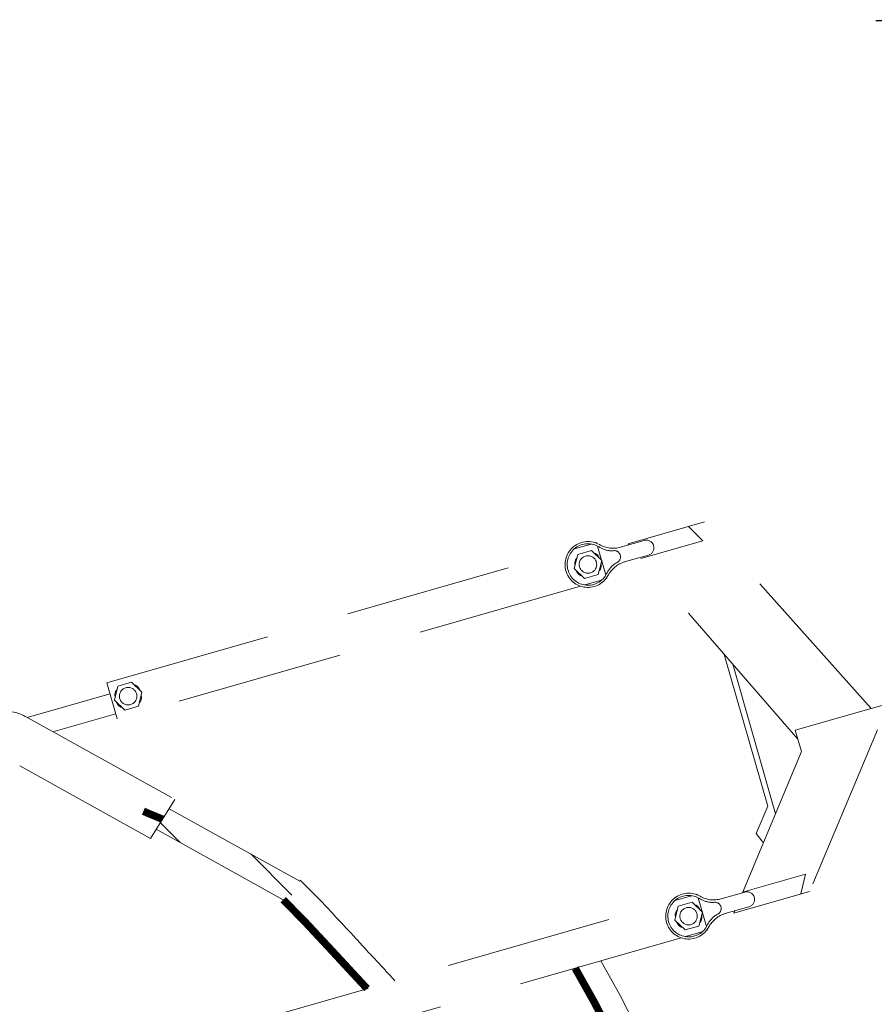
# Model space of a CAD drawing. Header units: millimetres. Extents: x 0 to 594, y 0 to 420.
# Tile 18 of 53: x 91 to 111, y 182 to 205. Entities that reach past the tile are written whole.
import ezdxf

# ---------------------------------------------------------------- set-up
doc = ezdxf.new("R2010")
doc.units = ezdxf.units.MM
for name, pattern in [('K5LT32775', [0]), ('K5LT_BASIC', [0]), ('K5LT_DASHED', [6, 4, -2]), ('K5LT_THIN', [0])]:
    doc.linetypes.add(name, pattern=pattern)
doc.styles.add('KDIMTEXTSTYLE', font='GOST_AU.SHX', dxfattribs={"width": 0.96, "oblique": 15, "height": 5})
doc.dimstyles.new('KDIMSTYLE (0.02)', dxfattribs={"dimtxt": 5, "dimasz": 1, "dimexe": 2, "dimexo": 0, "dimgap": 1, "dimtad": 1, "dimlfac": 50, "dimtxsty": 'KDIMTEXTSTYLE', "dimsah": 1, "dimcen": 0, "dimdle": 1, "dimadec": 0, "dimazin": 0, "dimtfac": 0.667, "dimtmove": 0, "dimatfit": 3, "dimfxl": 1, "dimtvp": 1, "dimtfill": 1, "dimtolj": 1, "dimtzin": 0, "dimarcsym": 0})

# ---------------------------------------------------------------- blocks, each defined once
blk = doc.blocks.new('KDIMARROW_03')
at = {"color": 0, "linetype": 'K5LT_BASIC', "lineweight": 40}
blk.add_line((-1.061, -1.061), (1.061, 1.061), dxfattribs=at)
at = {"color": 0, "linetype": 'K5LT_THIN', "lineweight": 18}
for q in [(-1, 0), (2, 0)]:
    blk.add_line((0, 0), q, dxfattribs=at)
blk = doc.blocks.new('U77')
at = {"color": 7, "linetype": 'K5LT_DASHED', "lineweight": 18}
for p, q in [((104.788, 182.695), (105.249, 181.865)), ((105.249, 181.865), (105.698, 180.991))]:
    blk.add_line(p, q, dxfattribs=at)
blk = doc.blocks.new('U78')
at = {"color": 7, "linetype": 'K5LT_DASHED', "lineweight": 18}
for p, q in [((97.589, 184.624), (97.974, 184.239)), ((97.974, 184.239), (97.981, 184.231)), ((97.981, 184.231), (97.996, 184.216)), ((97.996, 184.216), (98.026, 184.185)), ((98.026, 184.185), (98.087, 184.122)), ((98.087, 184.122), (98.206, 183.997)), ((98.206, 183.997), (98.342, 183.853)), ((98.342, 183.853), (98.349, 183.845)), ((98.349, 183.845), (98.364, 183.83)), ((98.364, 183.83), (98.393, 183.799)), ((98.393, 183.799), (98.451, 183.736)), ((98.451, 183.736), (98.567, 183.611)), ((98.567, 183.611), (98.698, 183.469)), ((98.698, 183.469), (98.705, 183.462)), ((98.705, 183.462), (98.719, 183.446)), ((98.719, 183.446), (98.748, 183.415)), ((98.748, 183.415), (98.804, 183.354)), ((98.804, 183.354), (98.917, 183.23)), ((98.917, 183.23), (99.044, 183.092)), ((99.044, 183.092), (99.05, 183.086)), ((99.05, 183.086), (99.062, 183.073)), ((99.062, 183.073), (99.086, 183.048)), ((99.086, 183.048), (99.132, 182.997)), ((99.132, 182.997), (99.226, 182.896)), ((99.226, 182.896), (99.276, 182.843)), ((99.276, 182.843), (99.279, 182.839)), ((99.279, 182.839), (99.287, 182.831)), ((99.287, 182.831), (99.301, 182.816)), ((99.301, 182.816), (99.33, 182.785)), ((99.33, 182.785), (99.388, 182.723)), ((99.388, 182.723), (99.397, 182.714)), ((99.397, 182.714), (99.49, 182.614)), ((99.49, 182.614), (99.492, 182.612)), ((99.492, 182.612), (99.496, 182.608)), ((99.496, 182.608), (99.504, 182.6)), ((99.504, 182.6), (99.519, 182.583)), ((99.519, 182.583), (99.55, 182.55)), ((99.55, 182.55), (99.582, 182.516)), ((99.582, 182.516), (99.583, 182.514)), ((99.583, 182.514), (99.587, 182.509)), ((99.587, 182.509), (99.595, 182.501)), ((99.595, 182.501), (99.61, 182.484)), ((99.61, 182.484), (99.641, 182.451)), ((99.641, 182.451), (99.672, 182.416)), ((99.672, 182.416), (99.674, 182.414)), ((99.674, 182.414), (99.678, 182.41)), ((99.678, 182.41), (99.686, 182.402)), ((99.686, 182.402), (99.701, 182.385)), ((99.701, 182.385), (99.731, 182.352)), ((99.731, 182.352), (99.763, 182.317)), ((99.763, 182.317), (99.765, 182.315)), ((99.765, 182.315), (99.768, 182.31)), ((99.768, 182.31), (99.776, 182.302)), ((99.776, 182.302), (99.791, 182.285)), ((99.791, 182.285), (99.821, 182.252)), ((99.821, 182.252), (99.852, 182.218))]:
    blk.add_line(p, q, dxfattribs=at)
blk = doc.blocks.new('U317')
at = {"color": 7, "linetype": 'K5LT_DASHED', "lineweight": 18}
for p, q in [((107.273, 193.205), (105.443, 192.681)), ((111.267, 188.738), (107.273, 193.205)), ((106.885, 193.094), (107.235, 192.754)), ((104.154, 192.561), (104.558, 192.676)), ((104.658, 192.705), (104.685, 192.713)), ((104.685, 192.713), (104.691, 192.692)), ((105.826, 192.762), (105.26, 192.599)), ((105.463, 192.658), (105.443, 192.681)), ((107.235, 192.754), (105.75, 192.328)), ((92.956, 189.354), (104.054, 192.532)), ((104.234, 192.424), (104.151, 192.092)), ((104.234, 192.424), (104.563, 192.518)), ((104.809, 192.28), (104.563, 192.518)), ((104.658, 192.449), (104.627, 192.456)), ((104.713, 192.407), (104.658, 192.449)), ((104.71, 192.626), (104.908, 191.934)), ((104.767, 192.321), (104.713, 192.407)), ((105.927, 192.41), (105.325, 192.238)), ((104.179, 192.297), (104.162, 192.23)), ((104.162, 192.23), (104.165, 192.148)), ((104.212, 192.337), (104.179, 192.297)), ((104.726, 191.948), (104.809, 192.28)), ((104.798, 192.142), (104.795, 192.223)), ((109.51, 188.003), (105.728, 192.353)), ((104.151, 192.092), (104.397, 191.854)), ((104.193, 192.051), (104.246, 191.965)), ((104.246, 191.965), (104.301, 191.923)), ((104.397, 191.854), (104.726, 191.948)), ((104.748, 192.035), (104.78, 192.075)), ((104.78, 192.075), (104.798, 192.142)), ((104.301, 191.923), (104.332, 191.916)), ((104.805, 191.811), (104.402, 191.695)), ((104.933, 191.847), (104.906, 191.84)), ((104.927, 191.868), (104.933, 191.847)), ((104.302, 191.667), (93.204, 188.489)), ((108.787, 186.396), (107.745, 190.033)), ((108.974, 186.218), (107.948, 189.8)), ((93.204, 188.489), (92.956, 189.354)), ((93.218, 189.27), (93.547, 189.364)), ((93.793, 189.126), (93.547, 189.364)), ((93.218, 189.27), (93.135, 188.938)), ((93.163, 189.143), (93.146, 189.076)), ((93.196, 189.183), (93.163, 189.143)), ((93.642, 189.295), (93.611, 189.302)), ((93.698, 189.253), (93.642, 189.295)), ((93.751, 189.167), (93.698, 189.253)), ((93.71, 188.794), (93.793, 189.126)), ((91.046, 188.521), (93.032, 189.09)), ((93.135, 188.938), (93.381, 188.7)), ((93.146, 189.076), (93.149, 188.994)), ((93.177, 188.897), (93.231, 188.811)), ((93.732, 188.881), (93.765, 188.921)), ((93.765, 188.921), (93.782, 188.988)), ((93.782, 188.988), (93.779, 189.069)), ((112.133, 188.98), (111.267, 188.738)), ((93.231, 188.811), (93.286, 188.769)), ((93.286, 188.769), (93.317, 188.762)), ((93.381, 188.7), (93.71, 188.794)), ((111.267, 188.738), (109.447, 188.217)), ((91.001, 188.546), (94.584, 186.558)), ((91.658, 188.181), (93.168, 188.613)), ((109.447, 188.217), (109.599, 187.707)), ((111.413, 188.227), (109.79, 184.356)), ((108.18, 184.324), (109.599, 187.707)), ((93.999, 185.624), (90.865, 187.363)), ((93.999, 185.624), (94.584, 186.558)), ((94.445, 186.337), (97.576, 184.601)), ((108.513, 185.742), (108.787, 186.396)), ((97.178, 184.158), (94.137, 185.845)), ((108.671, 185.539), (108.513, 185.742)), ((109.692, 184.77), (108.183, 184.338)), ((109.576, 184.295), (109.692, 184.77)), ((106.565, 184.14), (106.969, 184.255)), ((107.069, 184.284), (107.096, 184.292)), ((107.096, 184.292), (107.102, 184.272)), ((107.121, 184.205), (107.319, 183.514)), ((108.237, 184.341), (107.67, 184.179)), ((109.79, 184.356), (107.975, 183.837)), ((95.367, 180.934), (106.465, 184.111)), ((106.644, 184.003), (106.562, 183.671)), ((106.644, 184.003), (106.974, 184.097)), ((107.22, 183.859), (106.974, 184.097)), ((107.069, 184.028), (107.038, 184.035)), ((107.124, 183.986), (107.069, 184.028)), ((107.178, 183.9), (107.124, 183.986)), ((108.338, 183.989), (107.736, 183.817)), ((106.59, 183.876), (106.573, 183.809)), ((106.573, 183.809), (106.576, 183.728)), ((106.623, 183.916), (106.59, 183.876)), ((107.137, 183.527), (107.22, 183.859)), ((107.191, 183.654), (107.209, 183.721)), ((107.209, 183.721), (107.206, 183.802)), ((107.975, 183.837), (107.998, 183.892)), ((106.562, 183.671), (106.808, 183.433)), ((106.604, 183.63), (106.657, 183.544)), ((106.657, 183.544), (106.712, 183.502)), ((106.712, 183.502), (106.743, 183.495)), ((106.808, 183.433), (107.137, 183.527)), ((107.158, 183.614), (107.191, 183.654)), ((107.338, 183.447), (107.344, 183.427)), ((106.713, 183.246), (95.615, 180.068)), ((107.216, 183.39), (106.813, 183.275)), ((107.344, 183.427), (107.317, 183.419))]:
    blk.add_line(p, q, dxfattribs=at)
at = {"color": 5, "linetype": 'K5LT32775', "lineweight": 18, "true_color": 0x0000ff}
for p, q in [((94.236, 186.003), (94.713, 185.526)), ((97.389, 184.264), (96.4, 185.253))]:
    blk.add_line(p, q, dxfattribs=at)
at = {"color": 7, "linetype": 'K5LT_DASHED', "lineweight": 18}
for centre, radius, start, end in [((104.48, 192.186), 0.549, 60.057, 331.8986), ((104.48, 192.186), 0.497, 57.7881, 334.1675), ((105.08, 193.227), 0.653, 240.057, 285.9778), ((105.877, 192.586), 0.183, 285.9778, 105.9778), ((105.065, 193.114), 0.601, 237.7881, 269.4108), ((105.06, 192.644), 0.131, 269.4108, 279.7515), ((105.108, 192.366), 0.152, 292.2041, 99.7515), ((104.48, 192.186), 0.209, 0, 180), ((104.48, 192.186), 0.209, 180, 0), ((105.468, 191.708), 0.601, 122.5447, 154.1675), ((105.54, 191.62), 0.653, 105.9778, 151.8986), ((105.215, 192.104), 0.131, 112.2041, 122.5447), ((104.48, 192.186), 0.549, 226.9429, 231.7302), ((93.464, 189.032), 0.209, 0, 180), ((93.464, 189.032), 0.209, 180, 0), ((90.515, 187.672), 1, 60.9778, 105.9778), ((106.891, 183.765), 0.549, 60.057, 331.8986), ((106.891, 183.765), 0.497, 57.7881, 334.1675), ((107.476, 184.694), 0.601, 237.7881, 269.4108), ((107.491, 184.807), 0.653, 240.057, 285.9778), ((108.288, 184.165), 0.183, 285.9778, 105.9778), ((106.891, 183.765), 0.209, 0, 180), ((107.471, 184.223), 0.131, 269.4108, 279.7515), ((107.519, 183.945), 0.152, 292.2041, 99.7515), ((106.891, 183.765), 0.209, 180, 0), ((107.879, 183.287), 0.601, 122.5447, 154.1675), ((107.951, 183.199), 0.653, 105.9778, 151.8986), ((107.625, 183.683), 0.131, 112.2041, 122.5447), ((106.891, 183.765), 0.549, 226.9429, 231.7302)]:
    blk.add_arc(centre, radius, start, end, dxfattribs=at)

msp = doc.modelspace()

# ---------------------------------------------------------------- linework, layer by layer
at = {"color": 7, "linetype": 'K5LT_DASHED', "const_width": 0.18}
for points in [[(93.82824, 186.27672), (94.28722, 186.08441)], [(97.17807, 184.15799), (97.67215, 183.65853), (98.29555, 182.99082), (98.94627, 182.28798), (99.18795, 182.02763)], [(104.17346, 182.51894), (104.63053, 181.70556), (105.07616, 180.84846)]]:
    msp.add_lwpolyline(points, dxfattribs=at)

# ---------------------------------------------------------------- block references
for name in ['U317', 'U78', 'U77']:
    msp.add_blockref(name, (0, 0))

# ---------------------------------------------------------------- dimensions: what is measured, and where the dimension line sits
at = {"color": 5, "true_color": 0x0000ff}
msp.add_linear_dim(base=(113.37681, 205.20446), p1=(125.27877, 67.20446), p2=(125.27877, 205.20446), angle=90, location=(113.37681, 136.20446), dimstyle='KDIMSTYLE (0.02)', override={"dimexo": 2, "dimpost": '\\H3.5;\\W0.96;\\Q15;<>', "dimblk1": 'KDIMARROW_03', "dimblk2": 'KDIMARROW_03', "dimse1": 0, "dimse2": 0, "dimclrt": 7, "dimtolj": 1}, dxfattribs=at).render()

doc.saveas('drawing.dxf')
